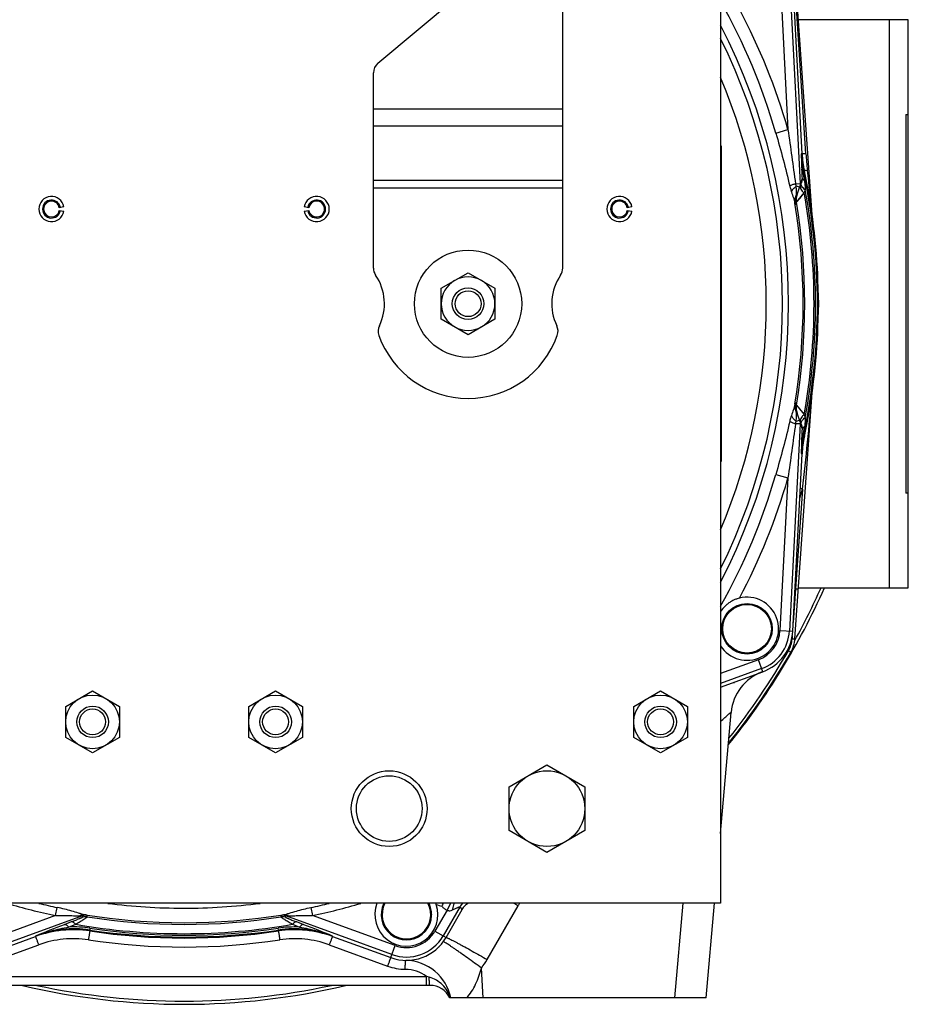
# Model space of a CAD drawing. Extents: x -3114 to 1181, y 8 to 2299.
# Tile 2 of 71: x -2937 to -2655, y 939 to 1251. Entities that reach past the tile are written whole.
import ezdxf

# ---------------------------------------------------------------- set-up
doc = ezdxf.new("R2010")
doc.units = 0
doc.header["$LTSCALE"] = 65.395
doc.layers.get('0').update_dxf_attribs({"linetype": 'CONTINUOUS'})

msp = doc.modelspace()

# ---------------------------------------------------------------- linework, layer by layer
at = {"color": 6, "linetype": 'CONTINUOUS'}
for p, q in [((-2714.59, 1350.7), (-2714.59, 970.7)), ((-2764.59, 1172), (-2764.59, 1278.7)), ((-2685.56, 1188.85), (-2691.01, 1266.87)), ((-2823.16, 1236.9), (-2789.38, 1265.25)), ((-2824.59, 1172), (-2824.59, 1233.83)), ((-2688.76, 1208.22), (-2688.76, 1208.23)), ((-2690.62, 1194.51), (-2688.99, 1198.99)), ((-2803.09, 1165.6), (-2794.59, 1170.51)), ((-2794.59, 1170.51), (-2786.09, 1165.6)), ((-2803.09, 1155.79), (-2803.09, 1165.6)), ((-2786.09, 1165.6), (-2786.09, 1155.79)), ((-2683.59, 1160.7), (-2683.47, 1160.7)), ((-2794.59, 1150.88), (-2803.09, 1155.79)), ((-2786.09, 1155.79), (-2794.59, 1150.88)), ((-2691.01, 1054.52), (-2685.56, 1132.58)), ((-2688.99, 1122.41), (-2690.62, 1126.88)), ((-2688.76, 1113.17), (-2688.76, 1113.17)), ((-2714.19, 1057.78), (-2714.19, 1057.7)), ((-2698.19, 1057.61), (-2698.19, 1057.7)), ((-2710.4, 1040.73), (-2710.42, 1040.5)), ((-2922.09, 1033.1), (-2913.59, 1038.01)), ((-2913.59, 1038.01), (-2905.09, 1033.1)), ((-2864.09, 1033.1), (-2855.59, 1038.01)), ((-2855.59, 1038.01), (-2847.09, 1033.1)), ((-2742.09, 1033.1), (-2733.59, 1038.01)), ((-2733.59, 1038.01), (-2725.09, 1033.1)), ((-2922.09, 1023.29), (-2922.09, 1033.1)), ((-2905.09, 1033.1), (-2905.09, 1023.29)), ((-2864.09, 1023.29), (-2864.09, 1033.1)), ((-2847.09, 1033.1), (-2847.09, 1023.29)), ((-2742.09, 1023.29), (-2742.09, 1033.1)), ((-2725.09, 1033.1), (-2725.09, 1023.29)), ((-2714.59, 992.85), (-2711.23, 1031.21)), ((-2913.59, 1018.38), (-2922.09, 1023.29)), ((-2905.09, 1023.29), (-2913.59, 1018.38)), ((-2855.59, 1018.38), (-2864.09, 1023.29)), ((-2847.09, 1023.29), (-2855.59, 1018.38)), ((-2733.59, 1018.38), (-2742.09, 1023.29)), ((-2725.09, 1023.29), (-2733.59, 1018.38)), ((-2781.59, 1007.63), (-2769.59, 1014.55)), ((-2769.59, 1014.55), (-2757.59, 1007.63)), ((-2781.59, 993.77), (-2781.59, 1007.63)), ((-2757.59, 1007.63), (-2757.59, 993.77)), ((-2769.59, 986.84), (-2781.59, 993.77)), ((-2757.59, 993.77), (-2769.59, 986.84)), ((-2714.59, 970.7), (-3054.59, 970.7)), ((-2719.15, 940.7), (-2716.53, 970.7)), ((-2796.52, 968.76), (-2796.58, 968.66)), ((-2822.13, 967.2), (-2822.13, 967.12)), ((-2806.13, 967.04), (-2806.13, 967.12)), ((-2931.64, 960.21), (-2931.64, 960.21)), ((-2837.54, 960.21), (-2837.54, 960.21)), ((-2806.7, 944.7), (-2962.39, 944.7)), ((-2719.15, 940.7), (-2800.38, 940.7))]:
    msp.add_line(p, q, dxfattribs=at)
at = {"color": 9, "linetype": 'CONTINUOUS'}
for p, q in [((-2695.75, 1264.24), (-2693.22, 1215.89)), ((-2692.76, 1264.4), (-2689.32, 1198.78)), ((-2687.55, 1208.21), (-2690.92, 1260.98)), ((-2661.09, 1070.7), (-2661.09, 1250.7)), ((-2824.59, 1222.43), (-2764.59, 1222.43)), ((-2764.59, 1216.93), (-2824.59, 1216.93)), ((-2697.06, 1214.78), (-2693.22, 1215.89)), ((-2688.76, 1208.22), (-2689.04, 1208.19)), ((-2688.33, 1202.7), (-2688.04, 1202.74)), ((-2824.59, 1199.86), (-2764.59, 1199.86)), ((-2690.85, 1198.7), (-2689.32, 1198.78)), ((-2688.76, 1200.32), (-2689.32, 1198.78)), ((-2764.59, 1197.36), (-2824.59, 1197.36)), ((-2689.49, 1197.6), (-2690.59, 1198)), ((-2690.54, 1192.84), (-2688.08, 1195.8)), ((-2689.51, 1194.08), (-2688.08, 1195.8)), ((-2690.52, 1192.86), (-2689.51, 1194.08)), ((-2685.55, 1188.74), (-2685.58, 1189.03)), ((-2685.6, 1132.09), (-2685.56, 1132.58)), ((-2685.63, 1131.72), (-2685.6, 1132.09)), ((-2690.54, 1128.56), (-2688.08, 1125.59)), ((-2690.47, 1128.47), (-2690.44, 1128.44)), ((-2690.3, 1128.27), (-2690.04, 1127.96)), ((-2689.49, 1123.79), (-2690.59, 1123.4)), ((-2689.32, 1122.61), (-2692.76, 1056.99)), ((-2689.32, 1122.61), (-2690.85, 1122.69)), ((-2689.32, 1122.61), (-2688.76, 1121.08)), ((-2688.04, 1118.66), (-2688.33, 1118.7)), ((-2689.04, 1113.21), (-2688.76, 1113.17)), ((-2697.06, 1106.61), (-2693.22, 1105.5)), ((-2693.22, 1105.5), (-2695.75, 1057.15)), ((-2688.61, 1101.92), (-2690.82, 1070.34)), ((-2690.82, 1070.34), (-2691.57, 1059.65)), ((-2691, 1070.43), (-2690.82, 1070.34)), ((-2695.75, 1057.15), (-2691.71, 1056.94)), ((-2691.86, 1055.51), (-2691.92, 1054.55)), ((-2692.32, 1050.24), (-2693.1, 1050.69)), ((-2702.61, 1047.88), (-2714.59, 1043.52)), ((-2701.23, 1044.07), (-2702.61, 1047.88)), ((-2701.59, 1045.06), (-2714.59, 1040.33)), ((-2726.54, 970.7), (-2729.16, 940.7)), ((-2925.3, 966.83), (-2924.77, 969.37)), ((-2884.8, 969.16), (-2884.74, 969.16)), ((-2844.41, 969.37), (-2843.88, 966.83)), ((-2801.26, 968.52), (-2805.08, 961.9)), ((-2797.15, 969.64), (-2802.49, 960.4)), ((-2797.15, 969.64), (-2796.58, 968.66)), ((-2796.48, 968.84), (-2796.58, 968.66)), ((-2788.59, 952.89), (-2778.77, 969.89)), ((-2925.3, 966.83), (-2951.47, 957.3)), ((-2916.8, 966.73), (-2950.45, 954.48)), ((-2920.33, 964.79), (-2922.59, 963.92)), ((-2916.8, 966.73), (-2916.75, 966.26)), ((-2915.26, 966.41), (-2915.3, 966.87)), ((-2853.88, 966.87), (-2853.92, 966.41)), ((-2852.43, 966.26), (-2852.38, 966.73)), ((-2818.73, 954.48), (-2852.38, 966.73)), ((-2846.59, 963.92), (-2848.85, 964.79)), ((-2817.71, 957.3), (-2843.88, 966.83)), ((-2921.17, 963.19), (-2918.94, 964.06)), ((-2914.41, 962.81), (-2914.49, 962.24)), ((-2914.47, 961.93), (-2914.49, 962.24)), ((-2854.69, 962.24), (-2854.77, 962.81)), ((-2854.69, 962.24), (-2854.71, 961.93)), ((-2850.24, 964.06), (-2848.01, 963.19)), ((-2805.08, 961.9), (-2801.58, 959.87)), ((-2931.65, 960.32), (-2931.64, 960.21)), ((-2837.54, 960.21), (-2837.53, 960.32)), ((-2949.06, 950.83), (-2930.62, 957.55)), ((-2838.56, 957.55), (-2820.12, 950.83)), ((-2819.09, 953.5), (-2817.71, 957.3)), ((-2789.86, 940.7), (-2790.35, 950.19)), ((-2961.35, 947.54), (-2807.73, 947.54)), ((-2807.73, 944.7), (-2807.73, 947.54))]:
    msp.add_line(p, q, dxfattribs=at)
at = {"color": 2, "linetype": 'CONTINUOUS'}
for p, q in [((-2688.76, 1208.23), (-2691.71, 1264.46)), ((-2714.39, 1210.7), (-2714.39, 1110.7)), ((-2688.46, 1202.67), (-2688.33, 1202.7)), ((-2922.65, 1191.39), (-2924.13, 1191.13)), ((-2924.13, 1190.26), (-2922.65, 1190)), ((-2845.05, 1191.13), (-2846.53, 1191.39)), ((-2846.53, 1190), (-2845.05, 1190.26)), ((-2742.65, 1191.39), (-2744.13, 1191.13)), ((-2744.13, 1190.26), (-2742.65, 1190)), ((-2683.47, 1160.7), (-2683.71, 1167.71)), ((-2683.71, 1153.68), (-2683.47, 1160.7)), ((-2688.33, 1118.7), (-2688.46, 1118.73)), ((-2691.71, 1056.94), (-2688.76, 1113.17)), ((-2714.59, 1039.21), (-2701.23, 1044.07)), ((-2801.26, 968.52), (-2800.06, 970.7)), ((-2801.58, 959.87), (-2796.05, 969.44)), ((-2950.09, 953.5), (-2931.64, 960.21)), ((-2837.54, 960.21), (-2819.09, 953.5)), ((-2814.48, 949.78), (-2814.42, 952.44)), ((-2814.44, 951.47), (-2814.43, 952.26)), ((-2814.42, 952.44), (-2814.42, 952.62)), ((-2814.42, 952.62), (-2814.42, 952.62)), ((-2814.45, 951.13), (-2814.44, 951.47))]:
    msp.add_line(p, q, dxfattribs=at)
at = {"color": 7, "linetype": 'CONTINUOUS'}
for p, q in [((-2655.09, 1250.7), (-2689.88, 1250.7)), ((-2655.09, 1070.7), (-2655.09, 1250.7)), ((-2655.89, 1220.7), (-2655.09, 1220.7)), ((-2655.89, 1220.7), (-2655.89, 1100.7)), ((-2655.09, 1100.7), (-2655.89, 1100.7)), ((-2689.88, 1070.7), (-2655.09, 1070.7))]:
    msp.add_line(p, q, dxfattribs=at)
at = {"color": 9, "linetype": 'CONTINUOUS'}
for points in [[(-2690.04, 1127.96), (-2689.6, 1127.42), (-2689.32, 1127.09)], [(-2689.32, 1127.09), (-2689.22, 1126.96), (-2688.76, 1126.41)], [(-2688.76, 1126.41), (-2688.63, 1126.26), (-2688.5, 1126.1), (-2688.37, 1125.94), (-2688.23, 1125.77)]]:
    msp.add_lwpolyline(points, dxfattribs=at)
at = {"color": 2, "linetype": 'CONTINUOUS'}
msp.add_lwpolyline([(-2814.43, 952.26), (-2814.42, 952.56), (-2814.42, 952.59)], dxfattribs=at)
at = {"color": 6, "linetype": 'CONTINUOUS'}
for centre, radius in [((-2794.59, 1160.7), 17), ((-2794.59, 1160.7), 5), ((-2794.59, 1160.7), 4.1), ((-2913.59, 1028.2), 8.5), ((-2855.59, 1028.2), 8.5), ((-2733.59, 1028.2), 8.5), ((-2913.59, 1028.2), 5), ((-2855.59, 1028.2), 5), ((-2733.59, 1028.2), 5), ((-2913.59, 1028.2), 4.1), ((-2855.59, 1028.2), 4.1), ((-2733.59, 1028.2), 4.1), ((-2819.59, 1000.7), 12), ((-2819.59, 1000.7), 10.4), ((-2769.59, 1000.7), 12)]:
    msp.add_circle(centre, radius, dxfattribs=at)
at = {"color": 2, "linetype": 'CONTINUOUS'}
msp.add_circle((-2706.19, 1057.7), 8, dxfattribs=at)
at = {"color": 9, "linetype": 'CONTINUOUS'}
msp.add_circle((-2706.19, 1057.7), 7.7, dxfattribs=at)
for centre, radius, start, end in [((-2884.59, 1160.7), 195.17, 16.0878, 29.4189), ((-2884.59, 1160.7), 199.17, 16.0878, 27.9334), ((-2884.59, 1160.7), 191.54, 332.5715, 27.4285), ((-2884.59, 1160.7), 189.64, 333.7003, 26.2997), ((-2203.87, 1221.21), 485.34, 181.5372, 182.1046), ((-2592.84, 1214.25), 94.9, 183.6447, 186.7986), ((-2163.61, 1223.18), 525.65, 182.1586, 182.4932), ((-3031.78, 1147.36), 347.75, 8.6637, 9.1524), ((-2884.59, 1160.7), 200.7, 347.9211, 12.0789), ((-3264.34, 1134.17), 581.36, 5.41478, 6.80064), ((-2685.61, 1193.66), 5, 160.0281, 168.8882), ((-2884.59, 1160.7), 199.62, 349.872, 10.128), ((-2884.59, 1160.7), 200.12, 349.6304, 10.3696), ((-2884.59, 1160.7), 196.17, 350.6567, 9.3433), ((-2685.94, 1192.81), 4.98, 160.0036, 189.3104), ((-2685.62, 1193.66), 4.99, 168.9214, 189.5046), ((-2884.59, 1160.7), 196.69, 350.5952, 9.4048), ((-3668.55, 1214.97), 986.44, 353.41961, 355.15866), ((-2685.94, 1128.58), 4.98, 170.6896, 199.9964), ((-2685.62, 1127.73), 4.99, 170.4954, 191.0859), ((-2685.61, 1127.74), 5, 191.119, 199.9719), ((-2263.69, 1102.28), 425.49, 177.4675, 177.8808), ((-3049.85, 1176.87), 366.03, 350.8598, 351.324), ((-2193.79, 1099.87), 495.43, 177.9011, 178.457), ((-2884.59, 1160.7), 195.17, 330.5811, 343.9122), ((-2884.59, 1160.7), 199.17, 332.0666, 343.9122), ((-2884.96, 1160.87), 205.01, 342.4573, 343.2904), ((-2763.78, 850.2), 262.7, 73.3727, 73.5391), ((-2706.19, 1057.7), 10.45, 290, 357), ((-2706.19, 1057.7), 13.45, 290, 357), ((-2700.91, 1055.17), 9.01, 330.124, 355.9954), ((-2884.59, 1160.7), 220.84, 321.4242, 330.1231), ((-2705.55, 1040.07), 4.89, 172.2028, 174.9977), ((-2884.59, 1160.7), 198.1, 253.5661, 258.1409), ((-2884.59, 1160.7), 195.5, 256.3875, 258.1409), ((-2884.59, 1160.7), 191.54, 262.7526, 269.9363), ((-2884.59, 1160.7), 191.54, 269.9565, 277.2456), ((-2884.59, 1160.7), 195.5, 281.8591, 283.6125), ((-2884.59, 1160.7), 198.1, 281.8591, 286.4339), ((-2814.13, 967.12), 7.7, 152.3125, 27.6875), ((-2797.09, 989.7), 20.78, 248.6142, 253.6948), ((-2792.82, 967.14), 5, 134.6383, 149.9585), ((-3024.1, 544.46), 491.1, 60.0297, 60.2182), ((-2761.45, 959.9), 20, 147.2992, 150.0014), ((-2915.77, 963.91), 3, 81.0143, 109.9817), ((-2915.73, 963.44), 3, 81.048, 109.9817), ((-2884.59, 1160.7), 196.17, 260.7699, 279.2301), ((-2884.59, 1160.7), 196.69, 261.03, 278.97), ((-2853.45, 963.44), 3, 70.0183, 98.9517), ((-2853.41, 963.91), 3, 70.0183, 98.9857), ((-2757.5, 534.91), 459.68, 111.0475, 112.2628), ((-2919.47, 929.06), 33.55, 81.4615, 111.2752), ((-2919.76, 927.27), 35.95, 81.4301, 92.2508), ((-2884.59, 1160.7), 199.62, 260.0906, 279.9094), ((-2884.59, 1160.7), 200.7, 261.4316, 278.5684), ((-2884.59, 1160.7), 200.12, 261.4316, 278.5684), ((-2849.42, 927.28), 35.93, 87.7465, 98.5726), ((-2849.71, 929.06), 33.55, 68.7249, 98.5385), ((-3015.79, 524.57), 470.8, 67.7516, 68.9382), ((-2814.13, 967.12), 10.45, 250, 330), ((-2919.67, 927.48), 32, 81.4514, 110.0001), ((-2884.59, 1160.85), 204, 261.4513, 278.5487), ((-2849.51, 927.48), 32, 70.0001, 98.5485), ((-2814.13, 967.12), 13.45, 250, 330), ((-2815.63, 956.22), 11.87, 2.655, 3.6424), ((-2814.15, 967.66), 29.52, 323.7189, 329.9976), ((-2814.71, 937.78), 12, 54.3985, 88.877), ((-2830.72, 867.06), 83.7, 73.4685, 74.0556), ((-2809.69, 937.7), 9.97, 17.4968, 17.8785)]:
    msp.add_arc(centre, radius, start, end, dxfattribs=at)
at = {"color": 6, "linetype": 'CONTINUOUS'}
for centre, radius, start, end in [((-2820.59, 1233.83), 4, 130, 180), ((-2884.59, 1160.7), 184.5, 337.1362, 22.8638), ((-2884.59, 1160.7), 201, 12.0728, 12.0732), ((-2926.59, 1190.7), 4, 10, 350), ((-2926.59, 1190.7), 2.85, 10, 350), ((-2842.59, 1190.7), 4, 190, 170), ((-2842.59, 1190.7), 2.85, 190, 170), ((-2746.59, 1190.7), 4, 10, 350), ((-2746.59, 1190.7), 2.85, 10, 350), ((-2820.59, 1172), 4, 180, 214.4115), ((-2768.59, 1172), 4, 325.5885, 360), ((-2837.09, 1160.7), 16, 334.1774, 34.4115), ((-2794.59, 1160.7), 8.5, 120.0264, 179.9945), ((-2794.59, 1160.7), 8.5, 59.9791, 120.0222), ((-2794.59, 1160.7), 8.5, 0.0056, 59.9747), ((-2752.09, 1160.7), 16, 145.5885, 205.8226), ((-2884.59, 1160.7), 201, 358, 2), ((-2794.59, 1160.7), 8.5, 180.0055, 239.9746), ((-2794.59, 1160.7), 8.5, 300.0266, 359.9946), ((-2819.09, 1151.99), 4, 154.1774, 199.5766), ((-2794.59, 1160.7), 8.5, 239.9791, 300.0222), ((-2770.09, 1151.99), 4, 340.4234, 25.8226), ((-2794.59, 1160.7), 30, 199.5766, 340.4234), ((-2653.78, 1111.33), 35.03, 167.9339, 176.9929), ((-2884.59, 1160.7), 201, 347.9268, 347.9272), ((-2700.99, 1055.22), 10, 330.1231, 356), ((-2884.59, 1160.7), 221.74, 321.0736, 330.1231), ((-2696.29, 1029.91), 15, 110, 175), ((-2814.13, 967.12), 8, 153.4329, 153.4389), ((-2792.09, 966.2), 5.12, 149.3054, 150.0001), ((-2919.67, 927.34), 34.98, 81.4498, 110.0003), ((-2884.59, 1160.7), 201, 261.45, 261.4514), ((-2849.51, 927.34), 34.98, 69.9997, 98.5502), ((-2884.59, 1160.7), 201, 278.5486, 278.55), ((-2814.71, 937.63), 15, 11.814, 88.4924), ((-2806.7, 937.7), 7, 25.3769, 90)]:
    msp.add_arc(centre, radius, start, end, dxfattribs=at)
at = {"color": 2, "linetype": 'CONTINUOUS'}
for centre, radius, start, end in [((-2655.61, 1209.7), 33.46, 182.5875, 192.0789), ((-2653.81, 1210.06), 35, 183, 192.0728), ((-2884.59, 1160.7), 201, 2, 12.0728), ((-2688.04, 1198.69), 0.997, 160.6651, 168.0108), ((-2692.67, 1200.33), 3.91, 339.9998, 340.4771), ((-2695.75, 1199.62), 8.51, 339.5583, 340.0897), ((-2926.59, 1190.7), 2.5, 10, 180), ((-2842.59, 1190.7), 2.5, 10.0001, 169.9999), ((-2746.59, 1190.7), 2.5, 10, 180), ((-2926.58, 1190.7), 2.51, 180.0123, 189.9877), ((-2926.59, 1190.7), 2.5, 190.0001, 349.9999), ((-2842.59, 1190.7), 2.5, 190, 360), ((-2842.6, 1190.7), 2.51, 0.0123, 9.9877), ((-2746.58, 1190.7), 2.51, 180.0123, 189.9877), ((-2746.59, 1190.7), 2.5, 190.0001, 349.9999), ((-2884.59, 1160.7), 201, 347.9272, 358), ((-2695.75, 1121.78), 8.51, 19.9103, 20.4417), ((-2688.04, 1122.7), 0.997, 192.0479, 199.3354), ((-2692.67, 1121.07), 3.91, 19.5229, 20.0002), ((-2655.6, 1111.69), 33.48, 167.9228, 177.4108), ((-2653.81, 1111.34), 35, 167.9272, 177), ((-2706.19, 1057.7), 10, 212.8325, 104.0909), ((-2706.19, 1057.7), 14.5, 290, 357), ((-2814.13, 967.12), 10, 159.0374, 18.8155), ((-2814.13, 967.12), 8, 153.4389, 26.5662), ((-2814.13, 967.12), 10, 18.8167, 20.9588), ((-2904.94, 1030.45), 118.7, 329.4605, 329.775), ((-2726.67, 925.36), 88.24, 149.504, 149.7935), ((-2919.67, 927.32), 35, 81.4514, 110), ((-2884.59, 1160.7), 201, 261.4514, 278.5486), ((-2849.51, 927.32), 35, 70, 98.5486), ((-2814.13, 967.12), 14.5, 250, 330), ((-2814.13, 967.28), 17.5, 249.9998, 268.8782)]:
    msp.add_arc(centre, radius, start, end, dxfattribs=at)
at = {"color": 7, "linetype": 'CONTINUOUS'}
for radius, start, end in [(222, 320.9743, 336.0812), (221, 331.1355, 335.9659), (222, 256.6703, 283.3297), (221, 257.8006, 282.1993)]:
    msp.add_arc((-2884.59, 1160.7), radius, start, end, dxfattribs=at)
at = {"color": 6, "linetype": 'CONTINUOUS'}
msp.add_ellipse((-2653.79, 1210.06), major_axis=(34.72, 4.59), ratio=0.999387, start_param=3.062438, end_param=3.220699, dxfattribs=at)
at = {"color": 9, "linetype": 'CONTINUOUS'}
for points, knots in [([(-2697.06, 1214.78), (-2696.26, 1212), (-2694.72, 1206.43), (-2693.32, 1200.82), (-2692.68, 1198)], [0, 0, 0, 0, 0.500854, 1, 1, 1, 1]), ([(-2693.22, 1215.89), (-2692.82, 1213.03), (-2692.01, 1207.3), (-2691.23, 1201.57), (-2690.85, 1198.7)], [0, 0, 0, 0, 0.500119, 1, 1, 1, 1]), ([(-2687.55, 1208.21), (-2687.71, 1208.21), (-2687.94, 1208.2), (-2688.23, 1208.2), (-2688.42, 1208.2), (-2688.56, 1208.2), (-2688.66, 1208.2), (-2688.73, 1208.21), (-2688.75, 1208.22), (-2688.76, 1208.22), (-2688.76, 1208.23)], [0, 0, 0, 0, 0.39616, 0.571742, 0.72273, 0.843008, 0.929457, 0.980653, 0.993783, 1, 1, 1, 1]), ([(-2688.46, 1202.67), (-2688.57, 1202.77), (-2688.76, 1202.98), (-2688.87, 1203.25), (-2688.89, 1203.38)], [0, 0, 0, 0, 0.537386, 1, 1, 1, 1]), ([(-2687.07, 1203.01), (-2687.2, 1202.98), (-2687.39, 1202.94), (-2687.62, 1202.88), (-2687.77, 1202.84), (-2687.88, 1202.8), (-2687.97, 1202.78), (-2688.01, 1202.76), (-2688.04, 1202.74), (-2688.04, 1202.74)], [0, 0, 0, 0, 0.399313, 0.573669, 0.723111, 0.842468, 0.928816, 0.980591, 1, 1, 1, 1]), ([(-2690.85, 1198.7), (-2691.21, 1198.59), (-2691.82, 1198.37), (-2692.43, 1198.12), (-2692.68, 1198)], [0, 0, 0, 0, 0.571938, 1, 1, 1, 1]), ([(-2690.59, 1198), (-2690.62, 1198.05), (-2690.72, 1198.28), (-2690.81, 1198.52), (-2690.85, 1198.7)], [0, 0, 0, 0, 0.242135, 1, 1, 1, 1]), ([(-2688.76, 1200.32), (-2688.76, 1200.21), (-2688.77, 1199.77), (-2688.87, 1199.33), (-2688.98, 1199.02)], [0, 0, 0, 0, 0.252648, 1, 1, 1, 1]), ([(-2688, 1199.74), (-2688.1, 1199.78), (-2688.29, 1199.85), (-2688.57, 1200.01), (-2688.74, 1200.19), (-2688.76, 1200.32)], [0, 0, 0, 0, 0.336307, 0.612939, 1, 1, 1, 1]), ([(-2688, 1199.74), (-2687.96, 1199.49), (-2687.83, 1198.49), (-2687.75, 1197.47), (-2687.74, 1196.72)], [0, 0, 0, 0, 0.251178, 1, 1, 1, 1]), ([(-2692.68, 1198), (-2692.64, 1197.84), (-2692.49, 1197.21), (-2692.3, 1196.59), (-2692.15, 1196.14)], [0, 0, 0, 0, 0.253193, 1, 1, 1, 1]), ([(-2692.15, 1196.14), (-2692, 1196.48), (-2691.53, 1197.16), (-2690.93, 1197.72), (-2690.59, 1198)], [0, 0, 0, 0, 0.455188, 1, 1, 1, 1]), ([(-2692.15, 1196.14), (-2691.94, 1195.5), (-2691.61, 1194.59), (-2691.23, 1193.39), (-2691.08, 1192.82), (-2691.02, 1192.55)], [0, 0, 0, 0, 0.530613, 0.776008, 1, 1, 1, 1]), ([(-2691.02, 1192.55), (-2691.08, 1192.95), (-2691.07, 1193.81), (-2690.78, 1194.61), (-2690.58, 1194.99)], [0, 0, 0, 0, 0.492998, 1, 1, 1, 1]), ([(-2690.62, 1194.51), (-2690.63, 1194.48), (-2690.62, 1194.7), (-2690.61, 1194.78), (-2690.59, 1194.93), (-2690.58, 1194.99)], [0, 0, 0, 0, 0.238537, 0.585814, 1, 1, 1, 1]), ([(-2690.58, 1194.99), (-2690.53, 1195.46), (-2690.54, 1196.47), (-2690.58, 1197.47), (-2690.59, 1198)], [0, 0, 0, 0, 0.474907, 1, 1, 1, 1]), ([(-2691.02, 1192.55), (-2691, 1192.46), (-2690.96, 1192.29), (-2690.94, 1192.18), (-2690.87, 1191.97), (-2690.85, 1192.01)], [0, 0, 0, 0, 0.460662, 0.791204, 1, 1, 1, 1]), ([(-2691.02, 1128.85), (-2691.08, 1128.57), (-2691.23, 1128), (-2691.61, 1126.81), (-2691.94, 1125.89), (-2692.15, 1125.26)], [0, 0, 0, 0, 0.223992, 0.469387, 1, 1, 1, 1]), ([(-2691.02, 1128.85), (-2691.08, 1128.44), (-2691.06, 1127.58), (-2690.78, 1126.78), (-2690.58, 1126.4)], [0, 0, 0, 0, 0.4938, 1, 1, 1, 1]), ([(-2690.85, 1129.39), (-2690.87, 1129.43), (-2690.94, 1129.22), (-2690.96, 1129.1), (-2691, 1128.93), (-2691.02, 1128.85)], [0, 0, 0, 0, 0.2088, 0.539337, 1, 1, 1, 1]), ([(-2690.62, 1126.88), (-2690.63, 1126.92), (-2690.62, 1126.7), (-2690.61, 1126.61), (-2690.59, 1126.47), (-2690.58, 1126.4)], [0, 0, 0, 0, 0.238537, 0.585814, 1, 1, 1, 1]), ([(-2690.59, 1123.4), (-2690.58, 1123.94), (-2690.54, 1124.94), (-2690.53, 1125.94), (-2690.58, 1126.4)], [0, 0, 0, 0, 0.538871, 1, 1, 1, 1]), ([(-2692.68, 1123.39), (-2693.32, 1120.58), (-2694.72, 1114.97), (-2696.26, 1109.4), (-2697.06, 1106.61)], [0, 0, 0, 0, 0.499145, 1, 1, 1, 1]), ([(-2692.15, 1125.26), (-2692.2, 1125.11), (-2692.4, 1124.49), (-2692.57, 1123.87), (-2692.68, 1123.39)], [0, 0, 0, 0, 0.245978, 1, 1, 1, 1]), ([(-2692.68, 1123.39), (-2692.43, 1123.27), (-2691.82, 1123.02), (-2691.21, 1122.81), (-2690.85, 1122.69)], [0, 0, 0, 0, 0.428062, 1, 1, 1, 1]), ([(-2692.15, 1125.26), (-2692, 1124.92), (-2691.53, 1124.24), (-2690.93, 1123.67), (-2690.59, 1123.4)], [0, 0, 0, 0, 0.455189, 1, 1, 1, 1]), ([(-2690.85, 1122.69), (-2690.84, 1122.75), (-2690.77, 1123), (-2690.67, 1123.23), (-2690.59, 1123.4)], [0, 0, 0, 0, 0.256575, 1, 1, 1, 1]), ([(-2687.74, 1124.68), (-2687.75, 1124.42), (-2687.78, 1123.41), (-2687.89, 1122.41), (-2688, 1121.66)], [0, 0, 0, 0, 0.249145, 1, 1, 1, 1]), ([(-2690.85, 1122.69), (-2691.23, 1119.83), (-2692.01, 1114.1), (-2692.82, 1108.37), (-2693.22, 1105.5)], [0, 0, 0, 0, 0.499879, 1, 1, 1, 1]), ([(-2688.98, 1122.37), (-2688.87, 1122.06), (-2688.77, 1121.63), (-2688.76, 1121.19), (-2688.76, 1121.08)], [0, 0, 0, 0, 0.747352, 1, 1, 1, 1]), ([(-2688, 1121.66), (-2688.11, 1121.62), (-2688.3, 1121.54), (-2688.58, 1121.38), (-2688.74, 1121.2), (-2688.76, 1121.08)], [0, 0, 0, 0, 0.342098, 0.619076, 1, 1, 1, 1]), ([(-2688.89, 1118.01), (-2688.87, 1118.14), (-2688.76, 1118.41), (-2688.57, 1118.63), (-2688.46, 1118.73)], [0, 0, 0, 0, 0.462614, 1, 1, 1, 1]), ([(-2690.82, 1070.34), (-2690.7, 1070.33), (-2690.53, 1070.32), (-2690.31, 1070.31), (-2690.18, 1070.31), (-2690.07, 1070.3), (-2690, 1070.3), (-2689.95, 1070.3), (-2689.93, 1070.31), (-2689.92, 1070.31), (-2689.91, 1070.31), (-2689.91, 1070.31)], [0, 0, 0, 0, 0.388433, 0.560844, 0.710741, 0.833048, 0.923647, 0.956077, 0.979583, 0.994058, 1, 1, 1, 1]), ([(-2691.92, 1054.54), (-2691.81, 1054.54), (-2691.64, 1054.53), (-2691.43, 1054.52), (-2691.29, 1054.51), (-2691.17, 1054.51), (-2691.09, 1054.51), (-2691.04, 1054.52), (-2691.02, 1054.52), (-2691.01, 1054.52), (-2691.01, 1054.52)], [0, 0, 0, 0, 0.375222, 0.553029, 0.710187, 0.83694, 0.928127, 0.981163, 0.994325, 1, 1, 1, 1]), ([(-2714.59, 1028.27), (-2714.13, 1028.71), (-2713.47, 1029.32), (-2712.65, 1030.06), (-2712.22, 1030.45), (-2711.93, 1030.7), (-2711.75, 1030.86), (-2711.59, 1030.98), (-2711.47, 1031.09), (-2711.38, 1031.15), (-2711.32, 1031.19), (-2711.29, 1031.21), (-2711.27, 1031.22), (-2711.25, 1031.23), (-2711.23, 1031.23), (-2711.23, 1031.22), (-2711.23, 1031.21)], [0, 0, 0, 0, 0.423474, 0.598095, 0.744003, 0.805356, 0.858558, 0.903354, 0.939552, 0.966974, 0.977361, 0.985542, 0.991551, 0.995485, 0.997746, 1, 1, 1, 1]), ([(-2799.03, 970.7), (-2799.09, 970.54), (-2799.33, 969.85), (-2799.48, 969.14), (-2799.54, 968.59)], [0, 0, 0, 0, 0.238796, 1, 1, 1, 1]), ([(-2916.06, 967.07), (-2916.37, 967.13), (-2917.03, 967.3), (-2918.4, 967.71), (-2920.21, 968.26), (-2922.46, 968.86), (-2923.99, 969.21), (-2924.77, 969.37)], [0, 0, 0, 0, 0.107909, 0.225395, 0.476675, 0.737104, 1, 1, 1, 1]), ([(-2853.12, 967.07), (-2852.81, 967.13), (-2852.15, 967.3), (-2850.78, 967.71), (-2848.97, 968.26), (-2846.72, 968.86), (-2845.19, 969.21), (-2844.41, 969.37)], [0, 0, 0, 0, 0.107909, 0.225394, 0.476675, 0.737104, 1, 1, 1, 1]), ([(-2801.26, 968.52), (-2801.12, 968.46), (-2800.83, 968.35), (-2800.24, 968.32), (-2799.8, 968.46), (-2799.54, 968.59)], [0, 0, 0, 0, 0.25595, 0.507885, 1, 1, 1, 1]), ([(-2799.54, 968.59), (-2799.38, 968.67), (-2799.07, 968.82), (-2798.62, 969.03), (-2798.22, 969.22), (-2797.86, 969.38), (-2797.58, 969.51), (-2797.38, 969.59), (-2797.26, 969.63), (-2797.2, 969.64), (-2797.17, 969.65), (-2797.15, 969.65), (-2797.15, 969.64)], [0, 0, 0, 0, 0.204991, 0.395195, 0.566846, 0.715626, 0.837095, 0.926872, 0.958599, 0.981182, 0.994599, 1, 1, 1, 1]), ([(-2925.3, 966.83), (-2924.59, 966.86), (-2923.18, 966.9), (-2921.14, 966.88), (-2919.52, 966.77), (-2918.32, 966.71), (-2917.75, 966.7), (-2917.49, 966.72)], [0, 0, 0, 0, 0.274317, 0.538969, 0.784879, 0.896842, 1, 1, 1, 1]), ([(-2916.75, 966.26), (-2916.75, 966.26), (-2916.76, 966.25), (-2916.78, 966.23), (-2916.84, 966.2), (-2916.94, 966.15), (-2917.07, 966.09), (-2917.23, 966.02), (-2917.43, 965.94), (-2917.64, 965.85), (-2917.98, 965.71), (-2918.44, 965.52), (-2919.03, 965.29), (-2919.67, 965.04), (-2920.11, 964.87), (-2920.33, 964.79)], [0, 0, 0, 0, 0.002526, 0.007461, 0.025202, 0.05331, 0.091051, 0.137553, 0.191909, 0.253207, 0.320531, 0.470075, 0.635644, 0.813176, 1, 1, 1, 1]), ([(-2918.94, 964.06), (-2919.05, 964.19), (-2919.28, 964.42), (-2919.64, 964.68), (-2920, 964.82), (-2920.23, 964.81), (-2920.33, 964.79)], [0, 0, 0, 0, 0.312543, 0.585716, 0.811869, 1, 1, 1, 1]), ([(-2918.94, 964.06), (-2918.7, 964.2), (-2918.23, 964.49), (-2917.55, 964.9), (-2916.93, 965.28), (-2916.39, 965.62), (-2915.99, 965.87), (-2915.72, 966.05), (-2915.56, 966.16), (-2915.44, 966.25), (-2915.34, 966.32), (-2915.29, 966.37), (-2915.26, 966.4), (-2915.26, 966.41)], [0, 0, 0, 0, 0.194319, 0.376562, 0.543702, 0.691943, 0.816681, 0.868608, 0.912681, 0.94828, 0.974878, 0.992092, 1, 1, 1, 1]), ([(-2916.06, 967.07), (-2916.3, 967.1), (-2916.81, 967.07), (-2917.27, 966.85), (-2917.49, 966.72)], [0, 0, 0, 0, 0.494486, 1, 1, 1, 1]), ([(-2917.49, 966.72), (-2917.4, 966.72), (-2917.28, 966.73), (-2917.12, 966.73), (-2917.02, 966.74), (-2916.93, 966.74), (-2916.87, 966.74), (-2916.82, 966.74), (-2916.8, 966.73), (-2916.8, 966.73), (-2916.8, 966.73)], [0, 0, 0, 0, 0.362899, 0.528506, 0.678833, 0.808524, 0.910427, 0.976217, 0.993333, 1, 1, 1, 1]), ([(-2915.3, 966.87), (-2915.3, 966.88), (-2915.33, 966.89), (-2915.36, 966.91), (-2915.43, 966.93), (-2915.52, 966.95), (-2915.63, 966.97), (-2915.81, 967.02), (-2915.95, 967.05), (-2916.06, 967.07)], [0, 0, 0, 0, 0.023873, 0.079405, 0.166772, 0.284101, 0.428839, 0.598244, 1, 1, 1, 1]), ([(-2853.92, 966.41), (-2853.92, 966.4), (-2853.89, 966.37), (-2853.84, 966.32), (-2853.74, 966.25), (-2853.62, 966.16), (-2853.46, 966.05), (-2853.19, 965.87), (-2852.79, 965.62), (-2852.25, 965.28), (-2851.63, 964.9), (-2850.95, 964.49), (-2850.48, 964.2), (-2850.24, 964.06)], [0, 0, 0, 0, 0.007911, 0.025115, 0.051701, 0.087305, 0.13138, 0.183309, 0.308033, 0.456276, 0.623423, 0.805672, 1, 1, 1, 1]), ([(-2853.88, 966.87), (-2853.88, 966.88), (-2853.85, 966.89), (-2853.82, 966.91), (-2853.75, 966.93), (-2853.66, 966.95), (-2853.55, 966.97), (-2853.37, 967.02), (-2853.23, 967.05), (-2853.12, 967.07)], [0, 0, 0, 0, 0.023893, 0.079436, 0.166796, 0.28411, 0.428844, 0.598249, 1, 1, 1, 1]), ([(-2851.69, 966.72), (-2851.91, 966.85), (-2852.37, 967.07), (-2852.88, 967.1), (-2853.12, 967.07)], [0, 0, 0, 0, 0.505514, 1, 1, 1, 1]), ([(-2852.43, 966.26), (-2852.43, 966.26), (-2852.42, 966.25), (-2852.4, 966.23), (-2852.34, 966.2), (-2852.24, 966.15), (-2852.11, 966.09), (-2851.95, 966.02), (-2851.75, 965.94), (-2851.54, 965.85), (-2851.2, 965.71), (-2850.74, 965.52), (-2850.15, 965.29), (-2849.51, 965.04), (-2849.07, 964.87), (-2848.85, 964.79)], [0, 0, 0, 0, 0.002525, 0.007458, 0.025193, 0.053292, 0.091026, 0.137521, 0.191874, 0.25317, 0.320494, 0.470041, 0.635624, 0.81318, 1, 1, 1, 1]), ([(-2852.38, 966.73), (-2852.38, 966.73), (-2852.38, 966.73), (-2852.36, 966.74), (-2852.31, 966.74), (-2852.25, 966.74), (-2852.16, 966.74), (-2852.06, 966.73), (-2851.9, 966.73), (-2851.78, 966.72), (-2851.69, 966.72)], [0, 0, 0, 0, 0.006667, 0.023781, 0.089572, 0.191476, 0.321166, 0.471492, 0.6371, 1, 1, 1, 1]), ([(-2851.69, 966.72), (-2851.43, 966.7), (-2850.86, 966.71), (-2849.66, 966.77), (-2848.04, 966.88), (-2846, 966.9), (-2844.59, 966.86), (-2843.88, 966.83)], [0, 0, 0, 0, 0.103157, 0.215114, 0.461017, 0.725667, 1, 1, 1, 1]), ([(-2848.85, 964.79), (-2848.95, 964.81), (-2849.18, 964.82), (-2849.54, 964.68), (-2849.9, 964.42), (-2850.13, 964.19), (-2850.24, 964.06)], [0, 0, 0, 0, 0.188131, 0.414284, 0.687457, 1, 1, 1, 1]), ([(-2931.65, 960.32), (-2930, 960.97), (-2926.55, 962.1), (-2923.01, 962.87), (-2921.17, 963.19)], [0, 0, 0, 0, 0.487213, 1, 1, 1, 1]), ([(-2921.17, 963.19), (-2921.29, 963.32), (-2921.49, 963.53), (-2921.8, 963.76), (-2922.08, 963.9), (-2922.34, 963.96), (-2922.51, 963.94), (-2922.59, 963.92)], [0, 0, 0, 0, 0.311121, 0.519973, 0.702871, 0.860689, 1, 1, 1, 1]), ([(-2914.47, 961.93), (-2914.47, 961.93), (-2914.47, 961.92), (-2914.47, 961.92), (-2914.48, 961.9), (-2914.48, 961.87), (-2914.49, 961.81), (-2914.51, 961.73), (-2914.53, 961.61), (-2914.55, 961.47), (-2914.58, 961.3), (-2914.62, 961.03), (-2914.68, 960.65), (-2914.76, 960.16), (-2914.84, 959.64), (-2914.89, 959.29), (-2914.91, 959.12)], [0, 0, 0, 0, 0.001072, 0.004172, 0.009396, 0.016816, 0.038512, 0.069797, 0.11102, 0.161814, 0.221632, 0.289926, 0.448534, 0.627187, 0.814473, 1, 1, 1, 1]), ([(-2854.71, 961.93), (-2854.71, 961.93), (-2854.71, 961.92), (-2854.71, 961.92), (-2854.7, 961.9), (-2854.7, 961.87), (-2854.69, 961.81), (-2854.67, 961.73), (-2854.65, 961.61), (-2854.63, 961.47), (-2854.6, 961.3), (-2854.56, 961.03), (-2854.5, 960.65), (-2854.42, 960.16), (-2854.34, 959.64), (-2854.29, 959.29), (-2854.27, 959.12)], [0, 0, 0, 0, 0.001072, 0.004172, 0.009396, 0.016816, 0.038512, 0.069796, 0.11102, 0.161814, 0.221632, 0.289925, 0.448533, 0.627186, 0.814473, 1, 1, 1, 1]), ([(-2846.59, 963.92), (-2846.69, 963.95), (-2847.01, 963.96), (-2847.52, 963.7), (-2847.84, 963.38), (-2848.01, 963.19)], [0, 0, 0, 0, 0.189453, 0.546033, 1, 1, 1, 1]), ([(-2848.01, 963.19), (-2846.17, 962.87), (-2842.63, 962.1), (-2839.18, 960.97), (-2837.53, 960.32)], [0, 0, 0, 0, 0.5128, 1, 1, 1, 1]), ([(-2930.62, 957.55), (-2930.68, 957.72), (-2930.81, 958.07), (-2930.99, 958.57), (-2931.16, 959.02), (-2931.29, 959.37), (-2931.39, 959.61), (-2931.45, 959.76), (-2931.5, 959.9), (-2931.55, 960.01), (-2931.58, 960.09), (-2931.61, 960.15), (-2931.63, 960.19), (-2931.64, 960.2), (-2931.64, 960.21), (-2931.64, 960.21)], [0, 0, 0, 0, 0.197517, 0.386033, 0.558772, 0.709509, 0.774892, 0.832812, 0.882744, 0.92424, 0.956929, 0.980525, 0.994841, 0.998512, 1, 1, 1, 1]), ([(-2837.54, 960.21), (-2837.54, 960.21), (-2837.54, 960.2), (-2837.55, 960.19), (-2837.57, 960.15), (-2837.6, 960.09), (-2837.63, 960.01), (-2837.68, 959.9), (-2837.73, 959.76), (-2837.79, 959.61), (-2837.89, 959.37), (-2838.02, 959.02), (-2838.19, 958.57), (-2838.37, 958.07), (-2838.5, 957.72), (-2838.56, 957.55)], [0, 0, 0, 0, 0.001488, 0.005159, 0.019473, 0.043065, 0.07575, 0.11724, 0.167166, 0.225079, 0.290459, 0.441193, 0.613943, 0.802473, 1, 1, 1, 1]), ([(-2790.35, 950.19), (-2791.08, 950.72), (-2792.54, 951.79), (-2794.72, 953.36), (-2796.51, 954.63), (-2797.87, 955.59), (-2798.79, 956.22), (-2799.62, 956.79), (-2800.35, 957.29), (-2800.97, 957.7), (-2801.48, 958.03), (-2801.88, 958.28), (-2802.14, 958.42), (-2802.29, 958.5), (-2802.37, 958.53), (-2802.41, 958.55), (-2802.44, 958.55), (-2802.45, 958.54)], [0, 0, 0, 0, 0.183143, 0.369577, 0.548286, 0.630997, 0.707396, 0.776211, 0.83649, 0.887462, 0.928774, 0.96028, 0.982232, 0.989753, 0.995092, 0.998392, 1, 1, 1, 1]), ([(-2801.58, 959.87), (-2801.57, 959.88), (-2801.54, 959.88), (-2801.5, 959.87), (-2801.42, 959.85), (-2801.26, 959.79), (-2800.98, 959.68), (-2800.56, 959.48), (-2800.01, 959.21), (-2799.34, 958.87), (-2798.55, 958.45), (-2797.66, 957.98), (-2796.67, 957.44), (-2795.21, 956.65), (-2793.29, 955.57), (-2790.94, 954.25), (-2789.37, 953.34), (-2788.59, 952.89)], [0, 0, 0, 0, 0.001682, 0.005023, 0.010392, 0.017939, 0.039943, 0.071505, 0.112881, 0.16392, 0.224265, 0.293141, 0.369586, 0.452322, 0.630986, 0.81722, 1, 1, 1, 1]), ([(-2795.08, 940.7), (-2794.48, 941.31), (-2793.4, 942.71), (-2792.14, 945.05), (-2791.12, 947.57), (-2790.59, 949.31), (-2790.35, 950.19)], [0, 0, 0, 0, 0.240208, 0.490978, 0.745003, 1, 1, 1, 1]), ([(-2800.19, 940.76), (-2800.44, 941.52), (-2801.12, 943), (-2802.64, 944.91), (-2804.6, 946.41), (-2806.11, 947.07), (-2806.9, 947.3)], [0, 0, 0, 0, 0.246675, 0.495389, 0.746568, 1, 1, 1, 1]), ([(-2806.7, 944.7), (-2806.71, 944.7), (-2806.73, 944.71), (-2806.75, 944.77), (-2806.78, 944.91), (-2806.81, 945.14), (-2806.84, 945.47), (-2806.86, 945.87), (-2806.88, 946.32), (-2806.9, 946.81), (-2806.9, 947.13), (-2806.9, 947.3)], [0, 0, 0, 0, 0.00753, 0.021545, 0.075002, 0.165532, 0.290966, 0.446577, 0.623277, 0.810981, 1, 1, 1, 1])]:
    msp.add_open_spline(points, degree=3, knots=knots, dxfattribs=at)
at = {"color": 2, "linetype": 'CONTINUOUS'}
for points, knots in [([(-2689.04, 1208.19), (-2689.02, 1207.73), (-2688.91, 1205.89), (-2688.69, 1204.05), (-2688.46, 1202.67)], [0, 0, 0, 0, 0.246012, 1, 1, 1, 1]), ([(-2689.3, 1198.13), (-2689.36, 1197.97), (-2689.39, 1197.57), (-2689.16, 1196.97), (-2688.71, 1196.36), (-2688.31, 1195.98), (-2688.08, 1195.8)], [0, 0, 0, 0, 0.185898, 0.409642, 0.683539, 1, 1, 1, 1]), ([(-2687.74, 1196.72), (-2687.96, 1196.89), (-2688.34, 1197.23), (-2688.78, 1197.8), (-2689.03, 1198.36), (-2689.05, 1198.74), (-2689.01, 1198.9)], [0, 0, 0, 0, 0.311753, 0.585031, 0.811914, 1, 1, 1, 1]), ([(-2688.08, 1125.59), (-2688.31, 1125.41), (-2688.71, 1125.04), (-2689.16, 1124.42), (-2689.39, 1123.82), (-2689.36, 1123.42), (-2689.3, 1123.26)], [0, 0, 0, 0, 0.316461, 0.590358, 0.814102, 1, 1, 1, 1]), ([(-2689.01, 1122.5), (-2689.05, 1122.66), (-2689.03, 1123.04), (-2688.78, 1123.6), (-2688.34, 1124.16), (-2687.96, 1124.51), (-2687.74, 1124.68)], [0, 0, 0, 0, 0.188061, 0.414918, 0.688204, 1, 1, 1, 1]), ([(-2688.46, 1118.73), (-2688.54, 1118.26), (-2688.81, 1116.43), (-2688.98, 1114.59), (-2689.04, 1113.21)], [0, 0, 0, 0, 0.253642, 1, 1, 1, 1]), ([(-2708.62, 1067.4), (-2708.85, 1067.34), (-2709.41, 1067.18), (-2710.27, 1066.85), (-2710.89, 1066.53), (-2711.19, 1066.36)], [0, 0, 0, 0, 0.251931, 0.627605, 1, 1, 1, 1]), ([(-2711.19, 1066.36), (-2711.53, 1066.16), (-2712.19, 1065.73), (-2713.39, 1064.71), (-2714.16, 1063.78), (-2714.59, 1063.12)], [0, 0, 0, 0, 0.248651, 0.497348, 1, 1, 1, 1]), ([(-2802.92, 969.75), (-2802.68, 969.51), (-2802.15, 969.06), (-2801.56, 968.69), (-2801.26, 968.52)], [0, 0, 0, 0, 0.499983, 1, 1, 1, 1]), ([(-2819.09, 953.5), (-2819.09, 953.5), (-2819.1, 953.49), (-2819.11, 953.48), (-2819.13, 953.44), (-2819.15, 953.38), (-2819.19, 953.29), (-2819.23, 953.18), (-2819.29, 953.05), (-2819.35, 952.9), (-2819.44, 952.65), (-2819.57, 952.31), (-2819.74, 951.85), (-2819.93, 951.35), (-2820.05, 951.01), (-2820.12, 950.83)], [0, 0, 0, 0, 0.001488, 0.005159, 0.019473, 0.043066, 0.075753, 0.117247, 0.167176, 0.225093, 0.290475, 0.441213, 0.61396, 0.802482, 1, 1, 1, 1])]:
    msp.add_open_spline(points, degree=3, knots=knots, dxfattribs=at)
at = {"color": 9, "linetype": 'CONTINUOUS'}
for points in [[(-2689.32, 1198.78), (-2689.3, 1198.38), (-2689.36, 1197.97), (-2689.49, 1197.6)], [(-2690.85, 1192.01), (-2690.74, 1192.28), (-2690.65, 1192.56), (-2690.54, 1192.84)], [(-2690.54, 1128.56), (-2690.65, 1128.83), (-2690.74, 1129.11), (-2690.85, 1129.39)], [(-2689.49, 1123.79), (-2689.36, 1123.42), (-2689.3, 1123.01), (-2689.32, 1122.61)]]:
    msp.add_open_spline(points, degree=3, dxfattribs=at)
at = {"color": 2, "linetype": 'CONTINUOUS'}
for points in [[(-2688.08, 1195.8), (-2687.98, 1196.08), (-2687.87, 1196.36), (-2687.77, 1196.64)], [(-2687.77, 1124.75), (-2687.87, 1125.03), (-2687.98, 1125.31), (-2688.08, 1125.59)]]:
    msp.add_open_spline(points, degree=3, dxfattribs=at)
at = {"color": 6, "linetype": 'CONTINUOUS'}
msp.add_open_spline([(-2794.5, 970.7), (-2794.92, 970.48), (-2795.68, 969.93), (-2796.26, 969.2), (-2796.49, 968.81)], degree=3, knots=[0, 0, 0, 0, 0.510626, 1, 1, 1, 1], dxfattribs=at)

doc.saveas('drawing.dxf')
